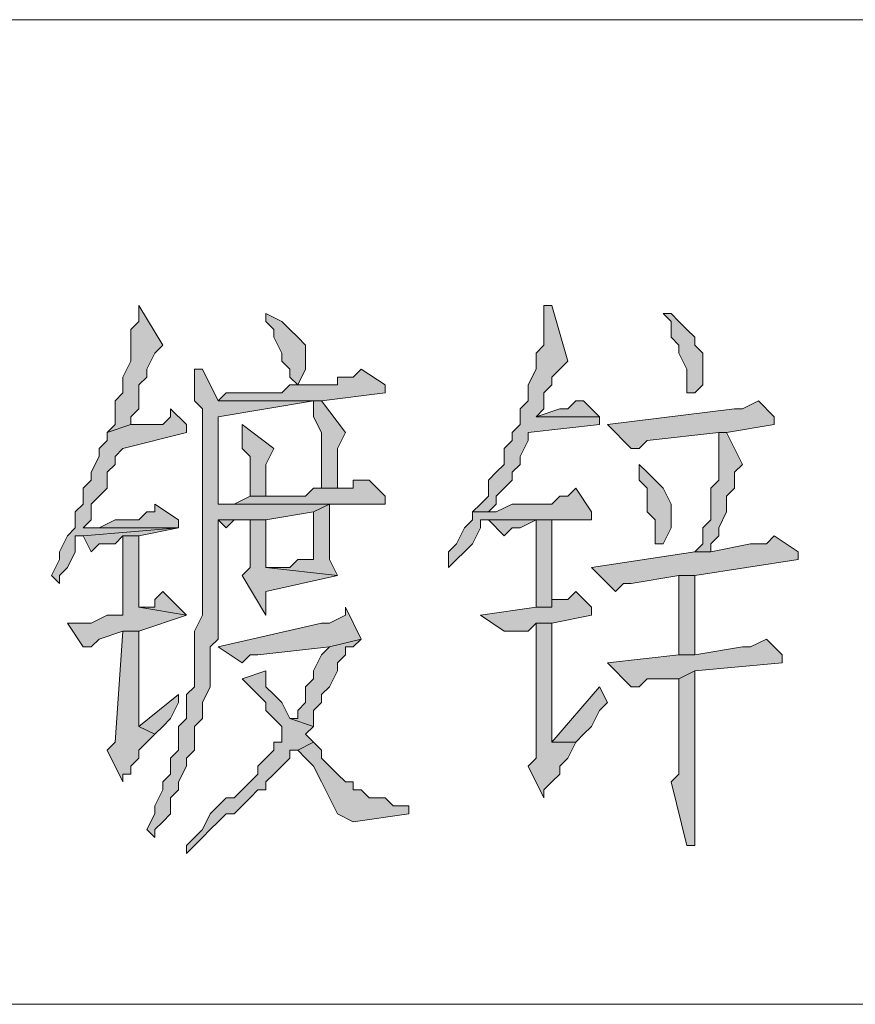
# Model space of a CAD drawing. Extents: x 566443 to 590371, y 3845226 to 3876576.
# Tile 175 of 221: x 586696.65 to 586701.11, y 3853932.14 to 3853937.39. Entities that reach past the tile are written whole.
import ezdxf

# ---------------------------------------------------------------- set-up
doc = ezdxf.new("R2010")
doc.units = 0
doc.layers.add('C00-00-00', color=7, linetype='CONTINUOUS')

msp = doc.modelspace()

# ---------------------------------------------------------------- hatches: boundary and pattern name
at = {"layer": 'C00-00-00'}
h = msp.add_hatch(color=256, dxfattribs=at)
h.dxf.hatch_style = 2
h.paths.add_polyline_path([(586697.2882, 3853935.8683), (586697.2882, 3853935.7836), (586697.2459, 3853935.7413), (586697.2459, 3853935.5719), (586697.2036, 3853935.4873), (586697.2036, 3853935.4026), (586697.1612, 3853935.3603), (586697.1612, 3853935.2333), (586697.1189, 3853935.1909), (586697.2459, 3853935.2333), (586697.2459, 3853935.2756), (586697.2882, 3853935.3179), (586697.2882, 3853935.4449), (586697.3306, 3853935.4873), (586697.3306, 3853935.5296), (586697.3729, 3853935.6143), (586697.4152, 3853935.6566)])
h = msp.add_hatch(color=256, dxfattribs=at)
h.dxf.hatch_style = 2
h.paths.add_polyline_path([(586699.4472, 3853935.8683), (586699.4472, 3853935.6566), (586699.4049, 3853935.6143), (586699.4049, 3853935.5296), (586699.3626, 3853935.4449), (586699.3626, 3853935.3603), (586699.3202, 3853935.3179), (586699.3202, 3853935.2333), (586699.2779, 3853935.1909), (586699.2779, 3853935.1486), (586699.2356, 3853935.1063), (586699.2356, 3853935.0216), (586699.1932, 3853934.9793), (586699.1509, 3853934.9369), (586699.1509, 3853934.8523), (586699.1086, 3853934.8099), (586699.0662, 3853934.7676), (586699.1509, 3853934.7676), (586699.1932, 3853934.8099), (586699.1932, 3853934.8523), (586699.2356, 3853934.8946), (586699.2779, 3853934.9369), (586699.2779, 3853934.9793), (586699.3202, 3853935.0216), (586699.3202, 3853935.0639), (586699.3626, 3853935.1486), (586699.3626, 3853935.1909), (586699.7436, 3853935.2333), (586699.7436, 3853935.2756), (586699.4049, 3853935.2756), (586699.4472, 3853935.3179), (586699.4472, 3853935.4026), (586699.4896, 3853935.4449), (586699.4896, 3853935.4873), (586699.5319, 3853935.5296), (586699.5742, 3853935.5719), (586699.4896, 3853935.8683)])
h = msp.add_hatch(color=256, dxfattribs=at)
h.dxf.hatch_style = 2
h.paths.add_polyline_path([(586697.9656, 3853935.8259), (586697.9656, 3853935.7836), (586698.0079, 3853935.7413), (586698.0079, 3853935.6989), (586698.0502, 3853935.6143), (586698.0502, 3853935.5719), (586698.0926, 3853935.5296), (586698.0926, 3853935.4873), (586698.1349, 3853935.4449), (586698.1772, 3853935.5296), (586698.1772, 3853935.6566), (586698.1349, 3853935.6989), (586698.0926, 3853935.7413), (586698.0502, 3853935.7836)])
h = msp.add_hatch(color=256, dxfattribs=at)
h.dxf.hatch_style = 2
h.paths.add_polyline_path([(586700.1246, 3853935.8259), (586700.0822, 3853935.8259), (586700.1246, 3853935.7836), (586700.1246, 3853935.6989), (586700.1669, 3853935.6566), (586700.1669, 3853935.6143), (586700.2092, 3853935.5296), (586700.2092, 3853935.4026), (586700.2516, 3853935.4026), (586700.2939, 3853935.4449), (586700.2939, 3853935.6143), (586700.2516, 3853935.6566), (586700.2516, 3853935.6989), (586700.2092, 3853935.7413), (586700.1669, 3853935.7836)])
h = msp.add_hatch(color=256, dxfattribs=at)
h.dxf.hatch_style = 2
h.paths.add_polyline_path([(586697.5846, 3853935.5296), (586697.5846, 3853935.3603), (586697.6269, 3853935.3179), (586697.6269, 3853934.2173), (586697.5846, 3853934.1326), (586697.5846, 3853934.0479), (586697.5846, 3853934.0056), (586697.5846, 3853933.8363), (586697.5422, 3853933.7939), (586697.5422, 3853933.6669), (586697.4999, 3853933.6246), (586697.4999, 3853933.4976), (586697.4576, 3853933.4553), (586697.4576, 3853933.3706), (586697.4152, 3853933.3283), (586697.4152, 3853933.2859), (586697.3729, 3853933.2013), (586697.3729, 3853933.1589), (586697.3306, 3853933.0743), (586697.3729, 3853933.0319), (586697.3729, 3853933.0743), (586697.4152, 3853933.1166), (586697.4576, 3853933.1589), (586697.4576, 3853933.2436), (586697.4999, 3853933.2859), (586697.4999, 3853933.3283), (586697.5422, 3853933.4129), (586697.5422, 3853933.4553), (586697.5846, 3853933.4976), (586697.5846, 3853933.6246), (586697.6269, 3853933.6669), (586697.6269, 3853933.7516), (586697.6692, 3853933.8363), (586697.6692, 3853934.0479), (586697.7116, 3853934.0903), (586697.7116, 3853934.7253), (586697.9656, 3853934.7253), (586698.2196, 3853934.7676), (586698.3042, 3853934.8099), (586697.7116, 3853934.8099), (586697.7116, 3853934.8946), (586697.7116, 3853935.2756), (586698.2196, 3853935.3603), (586698.2619, 3853935.3603), (586697.7116, 3853935.3603), (586697.6269, 3853935.5296)])
h = msp.add_hatch(color=256, dxfattribs=at)
h.dxf.hatch_style = 2
h.paths.add_polyline_path([(586698.4736, 3853935.5296), (586698.4312, 3853935.4873), (586698.3466, 3853935.4873), (586698.3466, 3853935.4449), (586698.0926, 3853935.4449), (586698.0502, 3853935.4026), (586697.7539, 3853935.4026), (586697.7116, 3853935.3603), (586698.2619, 3853935.3603), (586698.6006, 3853935.4026), (586698.6006, 3853935.4449)])
h = msp.add_hatch(color=256, dxfattribs=at)
h.dxf.hatch_style = 2
h.paths.add_polyline_path([(586698.2619, 3853935.3603), (586698.2196, 3853935.3603), (586698.2196, 3853935.3179), (586698.2196, 3853935.2756), (586698.2619, 3853935.1909), (586698.2619, 3853934.8946), (586698.3466, 3853934.8946), (586698.3466, 3853935.1063), (586698.3889, 3853935.1909)])
h = msp.add_hatch(color=256, dxfattribs=at)
h.dxf.hatch_style = 2
h.paths.add_polyline_path([(586699.6589, 3853935.3603), (586699.6166, 3853935.3603), (586699.5742, 3853935.3179), (586699.5319, 3853935.3179), (586699.4049, 3853935.2756), (586699.7436, 3853935.2756)])
h = msp.add_hatch(color=256, dxfattribs=at)
h.dxf.hatch_style = 2
h.paths.add_polyline_path([(586700.5902, 3853935.3603), (586700.5056, 3853935.3179), (586700.4632, 3853935.3179), (586699.7859, 3853935.2333), (586699.9129, 3853935.1063), (586699.9552, 3853935.1063), (586699.9976, 3853935.1486), (586700.3786, 3853935.1909), (586700.4209, 3853935.1909), (586700.6749, 3853935.2333), (586700.6749, 3853935.2756)])
h = msp.add_hatch(color=256, dxfattribs=at)
h.dxf.hatch_style = 2
h.paths.add_polyline_path([(586697.4576, 3853935.3179), (586697.4576, 3853935.2756), (586697.4152, 3853935.2333), (586697.2459, 3853935.2333), (586697.1189, 3853935.1909), (586697.1189, 3853935.1486), (586697.0766, 3853935.1063), (586697.0766, 3853935.0639), (586697.0342, 3853934.9793), (586697.0342, 3853934.9369), (586696.9919, 3853934.8946), (586696.9919, 3853934.8099), (586696.9496, 3853934.7676), (586696.9496, 3853934.6829), (586696.9072, 3853934.6406), (586696.8649, 3853934.5559), (586696.8649, 3853934.5136), (586696.8226, 3853934.4289), (586696.8649, 3853934.3866), (586696.8649, 3853934.4289), (586696.9072, 3853934.4713), (586696.9496, 3853934.5559), (586696.9496, 3853934.6406), (586696.9919, 3853934.6406), (586697.4999, 3853934.6829), (586696.9919, 3853934.6829), (586697.0342, 3853934.7253), (586697.0342, 3853934.8099), (586697.0766, 3853934.8523), (586697.1189, 3853934.8946), (586697.1189, 3853934.9793), (586697.1612, 3853935.0216), (586697.1612, 3853935.0639), (586697.2036, 3853935.1063), (586697.5422, 3853935.1909), (586697.5422, 3853935.2333)])
h = msp.add_hatch(color=256, dxfattribs=at)
h.dxf.hatch_style = 2
h.paths.add_polyline_path([(586697.8386, 3853935.2333), (586697.8386, 3853935.1063), (586697.8809, 3853935.0639), (586697.8809, 3853934.8523), (586697.9656, 3853934.8523), (586697.9656, 3853935.0216), (586698.0079, 3853935.1063)])
h = msp.add_hatch(color=256, dxfattribs=at)
h.dxf.hatch_style = 2
h.paths.add_polyline_path([(586700.4209, 3853935.1909), (586700.3786, 3853935.1909), (586700.3786, 3853935.1486), (586700.3786, 3853934.9369), (586700.3362, 3853934.8946), (586700.3362, 3853934.7253), (586700.2939, 3853934.6829), (586700.2939, 3853934.5983), (586700.2516, 3853934.5559), (586700.3362, 3853934.5559), (586700.3362, 3853934.5983), (586700.3786, 3853934.6406), (586700.3786, 3853934.6829), (586700.4209, 3853934.7676), (586700.4209, 3853934.8523), (586700.4632, 3853934.8946), (586700.4632, 3853934.9793), (586700.5056, 3853935.0216)])
h = msp.add_hatch(color=256, dxfattribs=at)
h.dxf.hatch_style = 2
h.paths.add_polyline_path([(586699.9552, 3853935.0216), (586699.9552, 3853934.9369), (586699.9976, 3853934.8946), (586699.9976, 3853934.7676), (586700.0399, 3853934.7253), (586700.0399, 3853934.5983), (586700.0822, 3853934.5983), (586700.1246, 3853934.6829), (586700.1246, 3853934.8099), (586700.0822, 3853934.8946), (586700.0399, 3853934.9369), (586699.9976, 3853934.9793)])
h = msp.add_hatch(color=256, dxfattribs=at)
h.dxf.hatch_style = 2
h.paths.add_polyline_path([(586698.5159, 3853934.9369), (586698.4312, 3853934.9369), (586698.4312, 3853934.8946), (586698.2196, 3853934.8946), (586698.1772, 3853934.8523), (586697.8809, 3853934.8523), (586697.7962, 3853934.8099), (586697.7116, 3853934.8099), (586698.3042, 3853934.8099), (586698.6006, 3853934.8099), (586698.6006, 3853934.8523)])
h = msp.add_hatch(color=256, dxfattribs=at)
h.dxf.hatch_style = 2
h.paths.add_polyline_path([(586699.6166, 3853934.8946), (586699.5742, 3853934.8523), (586699.5319, 3853934.8523), (586699.4896, 3853934.8099), (586699.2779, 3853934.8099), (586699.1932, 3853934.7676), (586699.0662, 3853934.7676), (586699.0662, 3853934.7253), (586699.0239, 3853934.6829), (586698.9816, 3853934.5983), (586698.9392, 3853934.5559), (586698.9392, 3853934.4713), (586698.9816, 3853934.5136), (586699.0239, 3853934.5559), (586699.0662, 3853934.5983), (586699.1086, 3853934.6829), (586699.1086, 3853934.7253), (586699.7012, 3853934.7253), (586699.7012, 3853934.7676)])
h = msp.add_hatch(color=256, dxfattribs=at)
h.dxf.hatch_style = 2
h.paths.add_polyline_path([(586697.3729, 3853934.8099), (586697.3729, 3853934.7676), (586697.3306, 3853934.7676), (586697.2882, 3853934.7253), (586697.1612, 3853934.7253), (586697.0766, 3853934.6829), (586696.9919, 3853934.6829), (586697.4999, 3853934.6829), (586697.4999, 3853934.7253)])
h = msp.add_hatch(color=256, dxfattribs=at)
h.dxf.hatch_style = 2
h.paths.add_polyline_path([(586698.3042, 3853934.8099), (586698.2196, 3853934.7676), (586698.2196, 3853934.5136), (586698.1772, 3853934.5136), (586698.1349, 3853934.5136), (586698.0926, 3853934.4713), (586697.9656, 3853934.4713), (586698.3466, 3853934.4289), (586698.3042, 3853934.5136)])
h = msp.add_hatch(color=256, dxfattribs=at)
h.dxf.hatch_style = 2
h.paths.add_polyline_path([(586697.7116, 3853934.7253), (586697.7539, 3853934.6829), (586697.7962, 3853934.7253), (586697.8809, 3853934.7253)])
h = msp.add_hatch(color=256, dxfattribs=at)
h.dxf.hatch_style = 2
h.paths.add_polyline_path([(586697.9656, 3853934.7253), (586697.7116, 3853934.7253), (586697.8809, 3853934.7253), (586697.8809, 3853934.4713), (586697.8386, 3853934.4289), (586697.9656, 3853934.2173), (586697.9656, 3853934.3443), (586698.3466, 3853934.4289), (586697.9656, 3853934.4713)])
h = msp.add_hatch(color=256, dxfattribs=at)
h.dxf.hatch_style = 2
h.paths.add_polyline_path([(586699.7012, 3853934.7253), (586699.1509, 3853934.7253), (586699.2356, 3853934.6406), (586699.2779, 3853934.6829), (586699.3202, 3853934.6829), (586699.4049, 3853934.7253)])
h = msp.add_hatch(color=256, dxfattribs=at)
h.dxf.hatch_style = 2
h.paths.add_polyline_path([(586699.4896, 3853934.2596), (586699.4896, 3853934.7253), (586699.4049, 3853934.7253), (586699.4049, 3853934.2596)])
h = msp.add_hatch(color=256, dxfattribs=at)
h.dxf.hatch_style = 2
h.paths.add_polyline_path([(586697.4999, 3853934.6829), (586696.9919, 3853934.6406), (586697.0342, 3853934.5559), (586697.0766, 3853934.5983), (586697.1612, 3853934.5983), (586697.2036, 3853934.6406), (586697.2882, 3853934.6406)])
h = msp.add_hatch(color=256, dxfattribs=at)
h.dxf.hatch_style = 2
h.paths.add_polyline_path([(586697.2882, 3853934.6406), (586697.2036, 3853934.6406), (586697.2036, 3853934.2173), (586697.1189, 3853934.2173), (586697.0342, 3853934.1749), (586696.9072, 3853934.1749), (586696.9919, 3853934.0479), (586697.0342, 3853934.0479), (586697.0766, 3853934.0903), (586697.2036, 3853934.1326), (586697.2882, 3853934.1326), (586697.5422, 3853934.2173), (586697.2882, 3853934.2596)])
h = msp.add_hatch(color=256, dxfattribs=at)
h.dxf.hatch_style = 2
h.paths.add_polyline_path([(586700.6749, 3853934.6406), (586700.6326, 3853934.5983), (586700.5479, 3853934.5983), (586700.3362, 3853934.5559), (586700.2516, 3853934.5559), (586699.7012, 3853934.4713), (586699.8282, 3853934.3443), (586699.8706, 3853934.3866), (586699.9129, 3853934.3866), (586700.1669, 3853934.4289), (586700.2516, 3853934.4289), (586700.8019, 3853934.5136), (586700.8019, 3853934.5559)])
h = msp.add_hatch(color=256, dxfattribs=at)
h.dxf.hatch_style = 2
h.paths.add_polyline_path([(586700.2516, 3853934.4289), (586700.1669, 3853934.4289), (586700.1669, 3853934.3443), (586700.1669, 3853934.0056), (586700.2516, 3853934.0056)])
h = msp.add_hatch(color=256, dxfattribs=at)
h.dxf.hatch_style = 2
h.paths.add_polyline_path([(586697.4152, 3853934.3443), (586697.3729, 3853934.3019), (586697.3729, 3853934.2596), (586697.3306, 3853934.2596), (586697.2882, 3853934.2596), (586697.5422, 3853934.2173)])
h = msp.add_hatch(color=256, dxfattribs=at)
h.dxf.hatch_style = 2
h.paths.add_polyline_path([(586699.6166, 3853934.3443), (586699.5742, 3853934.3019), (586699.4896, 3853934.3019), (586699.4896, 3853934.2596), (586699.4049, 3853934.2596), (586699.1086, 3853934.2173), (586699.2356, 3853934.1326), (586699.3626, 3853934.1326), (586699.4049, 3853934.1749), (586699.4896, 3853934.1749), (586699.7012, 3853934.2173), (586699.7012, 3853934.2596)])
h = msp.add_hatch(color=256, dxfattribs=at)
h.dxf.hatch_style = 2
h.paths.add_polyline_path([(586698.3889, 3853934.2596), (586698.3889, 3853934.2173), (586698.3042, 3853934.1749), (586698.2619, 3853934.1749), (586697.7116, 3853934.0479), (586697.8386, 3853933.9633), (586697.8809, 3853934.0056), (586697.9232, 3853934.0056), (586698.3042, 3853934.0479), (586698.4736, 3853934.0903)])
h = msp.add_hatch(color=256, dxfattribs=at)
h.dxf.hatch_style = 2
h.paths.add_polyline_path([(586699.4896, 3853934.1749), (586699.4049, 3853934.1749), (586699.4049, 3853933.4553), (586699.3626, 3853933.4129), (586699.4472, 3853933.2436), (586699.4472, 3853933.2859), (586699.4896, 3853933.3283), (586699.5319, 3853933.3706), (586699.5319, 3853933.4129), (586699.5742, 3853933.4553), (586699.6166, 3853933.5399), (586699.4896, 3853933.5399)])
h = msp.add_hatch(color=256, dxfattribs=at)
h.dxf.hatch_style = 2
h.paths.add_polyline_path([(586697.2882, 3853934.1326), (586697.2036, 3853934.1326), (586697.1612, 3853933.5399), (586697.1189, 3853933.4976), (586697.2036, 3853933.3283), (586697.2036, 3853933.3706), (586697.2459, 3853933.3706), (586697.2459, 3853933.4129), (586697.2882, 3853933.4553), (586697.2882, 3853933.4976), (586697.3306, 3853933.5399), (586697.3729, 3853933.5823), (586697.2882, 3853933.6246)])
h = msp.add_hatch(color=256, dxfattribs=at)
h.dxf.hatch_style = 2
h.paths.add_polyline_path([(586698.4736, 3853934.0903), (586698.3042, 3853934.0479), (586698.2619, 3853934.0056), (586698.2196, 3853933.9209), (586698.2196, 3853933.8786), (586698.1772, 3853933.8363), (586698.1772, 3853933.7516), (586698.1349, 3853933.7093), (586698.1349, 3853933.6669), (586698.0926, 3853933.6669), (586698.2196, 3853933.6246), (586698.2196, 3853933.7093), (586698.2619, 3853933.7516), (586698.2619, 3853933.7939), (586698.3042, 3853933.8363), (586698.3466, 3853933.9209), (586698.3466, 3853933.9633), (586698.3889, 3853934.0056), (586698.3889, 3853934.0479), (586698.4312, 3853934.0479)])
h = msp.add_hatch(color=256, dxfattribs=at)
h.dxf.hatch_style = 2
h.paths.add_polyline_path([(586700.6326, 3853934.0903), (586700.5479, 3853934.0479), (586700.5056, 3853934.0479), (586700.2516, 3853934.0056), (586700.1669, 3853934.0056), (586699.7859, 3853933.9633), (586699.9129, 3853933.8363), (586699.9552, 3853933.8363), (586699.9976, 3853933.8786), (586700.1669, 3853933.8786), (586700.2516, 3853933.9209), (586700.7172, 3853933.9633), (586700.7172, 3853934.0056)])
h = msp.add_hatch(color=256, dxfattribs=at)
h.dxf.hatch_style = 2
h.paths.add_polyline_path([(586697.9656, 3853933.9209), (586697.8386, 3853933.8786), (586697.8809, 3853933.8363), (586697.9232, 3853933.7939), (586697.9656, 3853933.7516), (586697.9656, 3853933.7093), (586698.0079, 3853933.6669), (586698.0502, 3853933.6246), (586698.0502, 3853933.5399), (586698.0079, 3853933.5399), (586698.0079, 3853933.4976), (586697.9656, 3853933.4553), (586697.9232, 3853933.4129), (586697.9232, 3853933.3706), (586697.8809, 3853933.3283), (586697.8386, 3853933.2859), (586697.7962, 3853933.2436), (586697.7539, 3853933.2436), (586697.7116, 3853933.2013), (586697.6692, 3853933.1589), (586697.6269, 3853933.0743), (586697.5846, 3853933.0319), (586697.5422, 3853932.9896), (586697.5422, 3853932.9473), (586697.5846, 3853932.9896), (586697.6269, 3853933.0319), (586697.6692, 3853933.0743), (586697.7116, 3853933.1166), (586697.7539, 3853933.1589), (586697.7962, 3853933.1589), (586697.8386, 3853933.2013), (586697.8809, 3853933.2436), (586697.9232, 3853933.2859), (586697.9656, 3853933.2859), (586697.9656, 3853933.3283), (586698.0079, 3853933.3706), (586698.0502, 3853933.4129), (586698.0926, 3853933.4553), (586698.0926, 3853933.4976), (586698.1349, 3853933.4976), (586698.2196, 3853933.5399), (586698.1772, 3853933.5823), (586698.2196, 3853933.6246), (586698.0926, 3853933.6669), (586698.0502, 3853933.7516), (586698.0079, 3853933.7939), (586697.9656, 3853933.8363)])
h = msp.add_hatch(color=256, dxfattribs=at)
h.dxf.hatch_style = 2
h.paths.add_polyline_path([(586700.2516, 3853933.9209), (586700.1669, 3853933.8786), (586700.1669, 3853933.3706), (586700.1246, 3853933.3283), (586700.2092, 3853932.9896), (586700.2516, 3853932.9896), (586700.2516, 3853933.4129)])
h = msp.add_hatch(color=256, dxfattribs=at)
h.dxf.hatch_style = 2
h.paths.add_polyline_path([(586699.7436, 3853933.8363), (586699.4896, 3853933.5399), (586699.6166, 3853933.5399), (586699.6589, 3853933.5823), (586699.7012, 3853933.6246), (586699.7436, 3853933.7093), (586699.7859, 3853933.7516)])
h = msp.add_hatch(color=256, dxfattribs=at)
h.dxf.hatch_style = 2
h.paths.add_polyline_path([(586697.4999, 3853933.7939), (586697.2882, 3853933.6246), (586697.3729, 3853933.5823), (586697.4152, 3853933.6246), (586697.4576, 3853933.6669), (586697.4999, 3853933.7516)])
h = msp.add_hatch(color=256, dxfattribs=at)
h.dxf.hatch_style = 2
h.paths.add_polyline_path([(586698.2196, 3853933.5399), (586698.1349, 3853933.4976), (586698.1772, 3853933.4553), (586698.2196, 3853933.4129), (586698.2619, 3853933.3283), (586698.3042, 3853933.2436), (586698.3466, 3853933.1589), (586698.4312, 3853933.1166), (586698.7276, 3853933.1589), (586698.7276, 3853933.2013), (586698.6852, 3853933.2013), (586698.6429, 3853933.2013), (586698.6006, 3853933.2436), (586698.5159, 3853933.2436), (586698.4736, 3853933.2859), (586698.4312, 3853933.2859), (586698.4312, 3853933.3283), (586698.3889, 3853933.3283), (586698.3466, 3853933.3706), (586698.3042, 3853933.4129), (586698.2619, 3853933.4553), (586698.2619, 3853933.4976)])

# ---------------------------------------------------------------- linework, layer by layer
at = {"layer": 'C00-00-00', "lineweight": 9}
for points in [[(586713.8829, 3853937.3923), (586677.9419, 3853937.3923)], [(586674.2589, 3853932.1429), (586715.5762, 3853932.1429)]]:
    msp.add_lwpolyline(points, dxfattribs=at)
at = {"layer": 'C00-00-00', "lineweight": 0}
for points in [[(586697.2882, 3853935.8683), (586697.2882, 3853935.7836), (586697.2459, 3853935.7413), (586697.2459, 3853935.5719), (586697.2036, 3853935.4873), (586697.2036, 3853935.4026), (586697.1612, 3853935.3603), (586697.1612, 3853935.2333), (586697.1189, 3853935.1909), (586697.2459, 3853935.2333), (586697.2459, 3853935.2756), (586697.2882, 3853935.3179), (586697.2882, 3853935.4449), (586697.3306, 3853935.4873), (586697.3306, 3853935.5296), (586697.3729, 3853935.6143), (586697.4152, 3853935.6566)], [(586699.4472, 3853935.8683), (586699.4472, 3853935.6566), (586699.4049, 3853935.6143), (586699.4049, 3853935.5296), (586699.3626, 3853935.4449), (586699.3626, 3853935.3603), (586699.3202, 3853935.3179), (586699.3202, 3853935.2333), (586699.2779, 3853935.1909), (586699.2779, 3853935.1486), (586699.2356, 3853935.1063), (586699.2356, 3853935.0216), (586699.1932, 3853934.9793), (586699.1509, 3853934.9369), (586699.1509, 3853934.8523), (586699.1086, 3853934.8099), (586699.0662, 3853934.7676), (586699.1509, 3853934.7676), (586699.1932, 3853934.8099), (586699.1932, 3853934.8523), (586699.2356, 3853934.8946), (586699.2779, 3853934.9369), (586699.2779, 3853934.9793), (586699.3202, 3853935.0216), (586699.3202, 3853935.0639), (586699.3626, 3853935.1486), (586699.3626, 3853935.1909), (586699.7436, 3853935.2333), (586699.7436, 3853935.2756), (586699.4049, 3853935.2756), (586699.4472, 3853935.3179), (586699.4472, 3853935.4026), (586699.4896, 3853935.4449), (586699.4896, 3853935.4873), (586699.5319, 3853935.5296), (586699.5742, 3853935.5719), (586699.4896, 3853935.8683)], [(586697.9656, 3853935.8259), (586697.9656, 3853935.7836), (586698.0079, 3853935.7413), (586698.0079, 3853935.6989), (586698.0502, 3853935.6143), (586698.0502, 3853935.5719), (586698.0926, 3853935.5296), (586698.0926, 3853935.4873), (586698.1349, 3853935.4449), (586698.1772, 3853935.5296), (586698.1772, 3853935.6566), (586698.1349, 3853935.6989), (586698.0926, 3853935.7413), (586698.0502, 3853935.7836)], [(586700.1246, 3853935.8259), (586700.0822, 3853935.8259), (586700.1246, 3853935.7836), (586700.1246, 3853935.6989), (586700.1669, 3853935.6566), (586700.1669, 3853935.6143), (586700.2092, 3853935.5296), (586700.2092, 3853935.4026), (586700.2516, 3853935.4026), (586700.2939, 3853935.4449), (586700.2939, 3853935.6143), (586700.2516, 3853935.6566), (586700.2516, 3853935.6989), (586700.2092, 3853935.7413), (586700.1669, 3853935.7836)], [(586697.5846, 3853935.5296), (586697.5846, 3853935.3603), (586697.6269, 3853935.3179), (586697.6269, 3853934.2173), (586697.5846, 3853934.1326), (586697.5846, 3853934.0479), (586697.5846, 3853934.0056), (586697.5846, 3853933.8363), (586697.5422, 3853933.7939), (586697.5422, 3853933.6669), (586697.4999, 3853933.6246), (586697.4999, 3853933.4976), (586697.4576, 3853933.4553), (586697.4576, 3853933.3706), (586697.4152, 3853933.3283), (586697.4152, 3853933.2859), (586697.3729, 3853933.2013), (586697.3729, 3853933.1589), (586697.3306, 3853933.0743), (586697.3729, 3853933.0319), (586697.3729, 3853933.0743), (586697.4152, 3853933.1166), (586697.4576, 3853933.1589), (586697.4576, 3853933.2436), (586697.4999, 3853933.2859), (586697.4999, 3853933.3283), (586697.5422, 3853933.4129), (586697.5422, 3853933.4553), (586697.5846, 3853933.4976), (586697.5846, 3853933.6246), (586697.6269, 3853933.6669), (586697.6269, 3853933.7516), (586697.6692, 3853933.8363), (586697.6692, 3853934.0479), (586697.7116, 3853934.0903), (586697.7116, 3853934.7253), (586697.9656, 3853934.7253), (586698.2196, 3853934.7676), (586698.3042, 3853934.8099), (586697.7116, 3853934.8099), (586697.7116, 3853934.8946), (586697.7116, 3853935.2756), (586698.2196, 3853935.3603), (586698.2619, 3853935.3603), (586697.7116, 3853935.3603), (586697.6269, 3853935.5296)], [(586698.4736, 3853935.5296), (586698.4312, 3853935.4873), (586698.3466, 3853935.4873), (586698.3466, 3853935.4449), (586698.0926, 3853935.4449), (586698.0502, 3853935.4026), (586697.7539, 3853935.4026), (586697.7116, 3853935.3603), (586698.2619, 3853935.3603), (586698.6006, 3853935.4026), (586698.6006, 3853935.4449)], [(586698.2619, 3853935.3603), (586698.2196, 3853935.3603), (586698.2196, 3853935.3179), (586698.2196, 3853935.2756), (586698.2619, 3853935.1909), (586698.2619, 3853934.8946), (586698.3466, 3853934.8946), (586698.3466, 3853935.1063), (586698.3889, 3853935.1909)], [(586699.6589, 3853935.3603), (586699.6166, 3853935.3603), (586699.5742, 3853935.3179), (586699.5319, 3853935.3179), (586699.4049, 3853935.2756), (586699.7436, 3853935.2756)], [(586700.5902, 3853935.3603), (586700.5056, 3853935.3179), (586700.4632, 3853935.3179), (586699.7859, 3853935.2333), (586699.9129, 3853935.1063), (586699.9552, 3853935.1063), (586699.9976, 3853935.1486), (586700.3786, 3853935.1909), (586700.4209, 3853935.1909), (586700.6749, 3853935.2333), (586700.6749, 3853935.2756)], [(586697.4576, 3853935.3179), (586697.4576, 3853935.2756), (586697.4152, 3853935.2333), (586697.2459, 3853935.2333), (586697.1189, 3853935.1909), (586697.1189, 3853935.1486), (586697.0766, 3853935.1063), (586697.0766, 3853935.0639), (586697.0342, 3853934.9793), (586697.0342, 3853934.9369), (586696.9919, 3853934.8946), (586696.9919, 3853934.8099), (586696.9496, 3853934.7676), (586696.9496, 3853934.6829), (586696.9072, 3853934.6406), (586696.8649, 3853934.5559), (586696.8649, 3853934.5136), (586696.8226, 3853934.4289), (586696.8649, 3853934.3866), (586696.8649, 3853934.4289), (586696.9072, 3853934.4713), (586696.9496, 3853934.5559), (586696.9496, 3853934.6406), (586696.9919, 3853934.6406), (586697.4999, 3853934.6829), (586696.9919, 3853934.6829), (586697.0342, 3853934.7253), (586697.0342, 3853934.8099), (586697.0766, 3853934.8523), (586697.1189, 3853934.8946), (586697.1189, 3853934.9793), (586697.1612, 3853935.0216), (586697.1612, 3853935.0639), (586697.2036, 3853935.1063), (586697.5422, 3853935.1909), (586697.5422, 3853935.2333)], [(586697.8386, 3853935.2333), (586697.8386, 3853935.1063), (586697.8809, 3853935.0639), (586697.8809, 3853934.8523), (586697.9656, 3853934.8523), (586697.9656, 3853935.0216), (586698.0079, 3853935.1063)], [(586700.4209, 3853935.1909), (586700.3786, 3853935.1909), (586700.3786, 3853935.1486), (586700.3786, 3853934.9369), (586700.3362, 3853934.8946), (586700.3362, 3853934.7253), (586700.2939, 3853934.6829), (586700.2939, 3853934.5983), (586700.2516, 3853934.5559), (586700.3362, 3853934.5559), (586700.3362, 3853934.5983), (586700.3786, 3853934.6406), (586700.3786, 3853934.6829), (586700.4209, 3853934.7676), (586700.4209, 3853934.8523), (586700.4632, 3853934.8946), (586700.4632, 3853934.9793), (586700.5056, 3853935.0216)], [(586699.9552, 3853935.0216), (586699.9552, 3853934.9369), (586699.9976, 3853934.8946), (586699.9976, 3853934.7676), (586700.0399, 3853934.7253), (586700.0399, 3853934.5983), (586700.0822, 3853934.5983), (586700.1246, 3853934.6829), (586700.1246, 3853934.8099), (586700.0822, 3853934.8946), (586700.0399, 3853934.9369), (586699.9976, 3853934.9793)], [(586698.5159, 3853934.9369), (586698.4312, 3853934.9369), (586698.4312, 3853934.8946), (586698.2196, 3853934.8946), (586698.1772, 3853934.8523), (586697.8809, 3853934.8523), (586697.7962, 3853934.8099), (586697.7116, 3853934.8099), (586698.3042, 3853934.8099), (586698.6006, 3853934.8099), (586698.6006, 3853934.8523)], [(586699.6166, 3853934.8946), (586699.5742, 3853934.8523), (586699.5319, 3853934.8523), (586699.4896, 3853934.8099), (586699.2779, 3853934.8099), (586699.1932, 3853934.7676), (586699.0662, 3853934.7676), (586699.0662, 3853934.7253), (586699.0239, 3853934.6829), (586698.9816, 3853934.5983), (586698.9392, 3853934.5559), (586698.9392, 3853934.4713), (586698.9816, 3853934.5136), (586699.0239, 3853934.5559), (586699.0662, 3853934.5983), (586699.1086, 3853934.6829), (586699.1086, 3853934.7253), (586699.7012, 3853934.7253), (586699.7012, 3853934.7676)], [(586697.3729, 3853934.8099), (586697.3729, 3853934.7676), (586697.3306, 3853934.7676), (586697.2882, 3853934.7253), (586697.1612, 3853934.7253), (586697.0766, 3853934.6829), (586696.9919, 3853934.6829), (586697.4999, 3853934.6829), (586697.4999, 3853934.7253)], [(586698.3042, 3853934.8099), (586698.2196, 3853934.7676), (586698.2196, 3853934.5136), (586698.1772, 3853934.5136), (586698.1349, 3853934.5136), (586698.0926, 3853934.4713), (586697.9656, 3853934.4713), (586698.3466, 3853934.4289), (586698.3042, 3853934.5136)], [(586697.7116, 3853934.7253), (586697.7539, 3853934.6829), (586697.7962, 3853934.7253), (586697.8809, 3853934.7253)], [(586697.9656, 3853934.7253), (586697.7116, 3853934.7253), (586697.8809, 3853934.7253), (586697.8809, 3853934.4713), (586697.8386, 3853934.4289), (586697.9656, 3853934.2173), (586697.9656, 3853934.3443), (586698.3466, 3853934.4289), (586697.9656, 3853934.4713)], [(586699.7012, 3853934.7253), (586699.1509, 3853934.7253), (586699.2356, 3853934.6406), (586699.2779, 3853934.6829), (586699.3202, 3853934.6829), (586699.4049, 3853934.7253)], [(586699.4896, 3853934.2596), (586699.4896, 3853934.7253), (586699.4049, 3853934.7253), (586699.4049, 3853934.2596)], [(586697.4999, 3853934.6829), (586696.9919, 3853934.6406), (586697.0342, 3853934.5559), (586697.0766, 3853934.5983), (586697.1612, 3853934.5983), (586697.2036, 3853934.6406), (586697.2882, 3853934.6406)], [(586697.2882, 3853934.6406), (586697.2036, 3853934.6406), (586697.2036, 3853934.2173), (586697.1189, 3853934.2173), (586697.0342, 3853934.1749), (586696.9072, 3853934.1749), (586696.9919, 3853934.0479), (586697.0342, 3853934.0479), (586697.0766, 3853934.0903), (586697.2036, 3853934.1326), (586697.2882, 3853934.1326), (586697.5422, 3853934.2173), (586697.2882, 3853934.2596)], [(586700.6749, 3853934.6406), (586700.6326, 3853934.5983), (586700.5479, 3853934.5983), (586700.3362, 3853934.5559), (586700.2516, 3853934.5559), (586699.7012, 3853934.4713), (586699.8282, 3853934.3443), (586699.8706, 3853934.3866), (586699.9129, 3853934.3866), (586700.1669, 3853934.4289), (586700.2516, 3853934.4289), (586700.8019, 3853934.5136), (586700.8019, 3853934.5559)], [(586700.2516, 3853934.4289), (586700.1669, 3853934.4289), (586700.1669, 3853934.3443), (586700.1669, 3853934.0056), (586700.2516, 3853934.0056)], [(586697.4152, 3853934.3443), (586697.3729, 3853934.3019), (586697.3729, 3853934.2596), (586697.3306, 3853934.2596), (586697.2882, 3853934.2596), (586697.5422, 3853934.2173)], [(586699.6166, 3853934.3443), (586699.5742, 3853934.3019), (586699.4896, 3853934.3019), (586699.4896, 3853934.2596), (586699.4049, 3853934.2596), (586699.1086, 3853934.2173), (586699.2356, 3853934.1326), (586699.3626, 3853934.1326), (586699.4049, 3853934.1749), (586699.4896, 3853934.1749), (586699.7012, 3853934.2173), (586699.7012, 3853934.2596)], [(586698.3889, 3853934.2596), (586698.3889, 3853934.2173), (586698.3042, 3853934.1749), (586698.2619, 3853934.1749), (586697.7116, 3853934.0479), (586697.8386, 3853933.9633), (586697.8809, 3853934.0056), (586697.9232, 3853934.0056), (586698.3042, 3853934.0479), (586698.4736, 3853934.0903)], [(586699.4896, 3853934.1749), (586699.4049, 3853934.1749), (586699.4049, 3853933.4553), (586699.3626, 3853933.4129), (586699.4472, 3853933.2436), (586699.4472, 3853933.2859), (586699.4896, 3853933.3283), (586699.5319, 3853933.3706), (586699.5319, 3853933.4129), (586699.5742, 3853933.4553), (586699.6166, 3853933.5399), (586699.4896, 3853933.5399)], [(586697.2882, 3853934.1326), (586697.2036, 3853934.1326), (586697.1612, 3853933.5399), (586697.1189, 3853933.4976), (586697.2036, 3853933.3283), (586697.2036, 3853933.3706), (586697.2459, 3853933.3706), (586697.2459, 3853933.4129), (586697.2882, 3853933.4553), (586697.2882, 3853933.4976), (586697.3306, 3853933.5399), (586697.3729, 3853933.5823), (586697.2882, 3853933.6246)], [(586698.4736, 3853934.0903), (586698.3042, 3853934.0479), (586698.2619, 3853934.0056), (586698.2196, 3853933.9209), (586698.2196, 3853933.8786), (586698.1772, 3853933.8363), (586698.1772, 3853933.7516), (586698.1349, 3853933.7093), (586698.1349, 3853933.6669), (586698.0926, 3853933.6669), (586698.2196, 3853933.6246), (586698.2196, 3853933.7093), (586698.2619, 3853933.7516), (586698.2619, 3853933.7939), (586698.3042, 3853933.8363), (586698.3466, 3853933.9209), (586698.3466, 3853933.9633), (586698.3889, 3853934.0056), (586698.3889, 3853934.0479), (586698.4312, 3853934.0479)], [(586700.6326, 3853934.0903), (586700.5479, 3853934.0479), (586700.5056, 3853934.0479), (586700.2516, 3853934.0056), (586700.1669, 3853934.0056), (586699.7859, 3853933.9633), (586699.9129, 3853933.8363), (586699.9552, 3853933.8363), (586699.9976, 3853933.8786), (586700.1669, 3853933.8786), (586700.2516, 3853933.9209), (586700.7172, 3853933.9633), (586700.7172, 3853934.0056)], [(586697.9656, 3853933.9209), (586697.8386, 3853933.8786), (586697.8809, 3853933.8363), (586697.9232, 3853933.7939), (586697.9656, 3853933.7516), (586697.9656, 3853933.7093), (586698.0079, 3853933.6669), (586698.0502, 3853933.6246), (586698.0502, 3853933.5399), (586698.0079, 3853933.5399), (586698.0079, 3853933.4976), (586697.9656, 3853933.4553), (586697.9232, 3853933.4129), (586697.9232, 3853933.3706), (586697.8809, 3853933.3283), (586697.8386, 3853933.2859), (586697.7962, 3853933.2436), (586697.7539, 3853933.2436), (586697.7116, 3853933.2013), (586697.6692, 3853933.1589), (586697.6269, 3853933.0743), (586697.5846, 3853933.0319), (586697.5422, 3853932.9896), (586697.5422, 3853932.9473), (586697.5846, 3853932.9896), (586697.6269, 3853933.0319), (586697.6692, 3853933.0743), (586697.7116, 3853933.1166), (586697.7539, 3853933.1589), (586697.7962, 3853933.1589), (586697.8386, 3853933.2013), (586697.8809, 3853933.2436), (586697.9232, 3853933.2859), (586697.9656, 3853933.2859), (586697.9656, 3853933.3283), (586698.0079, 3853933.3706), (586698.0502, 3853933.4129), (586698.0926, 3853933.4553), (586698.0926, 3853933.4976), (586698.1349, 3853933.4976), (586698.2196, 3853933.5399), (586698.1772, 3853933.5823), (586698.2196, 3853933.6246), (586698.0926, 3853933.6669), (586698.0502, 3853933.7516), (586698.0079, 3853933.7939), (586697.9656, 3853933.8363)], [(586700.2516, 3853933.9209), (586700.1669, 3853933.8786), (586700.1669, 3853933.3706), (586700.1246, 3853933.3283), (586700.2092, 3853932.9896), (586700.2516, 3853932.9896), (586700.2516, 3853933.4129)], [(586699.7436, 3853933.8363), (586699.4896, 3853933.5399), (586699.6166, 3853933.5399), (586699.6589, 3853933.5823), (586699.7012, 3853933.6246), (586699.7436, 3853933.7093), (586699.7859, 3853933.7516)], [(586697.4999, 3853933.7939), (586697.2882, 3853933.6246), (586697.3729, 3853933.5823), (586697.4152, 3853933.6246), (586697.4576, 3853933.6669), (586697.4999, 3853933.7516)], [(586698.2196, 3853933.5399), (586698.1349, 3853933.4976), (586698.1772, 3853933.4553), (586698.2196, 3853933.4129), (586698.2619, 3853933.3283), (586698.3042, 3853933.2436), (586698.3466, 3853933.1589), (586698.4312, 3853933.1166), (586698.7276, 3853933.1589), (586698.7276, 3853933.2013), (586698.6852, 3853933.2013), (586698.6429, 3853933.2013), (586698.6006, 3853933.2436), (586698.5159, 3853933.2436), (586698.4736, 3853933.2859), (586698.4312, 3853933.2859), (586698.4312, 3853933.3283), (586698.3889, 3853933.3283), (586698.3466, 3853933.3706), (586698.3042, 3853933.4129), (586698.2619, 3853933.4553), (586698.2619, 3853933.4976)]]:
    msp.add_lwpolyline(points, close=True, dxfattribs=at)

doc.saveas('drawing.dxf')
